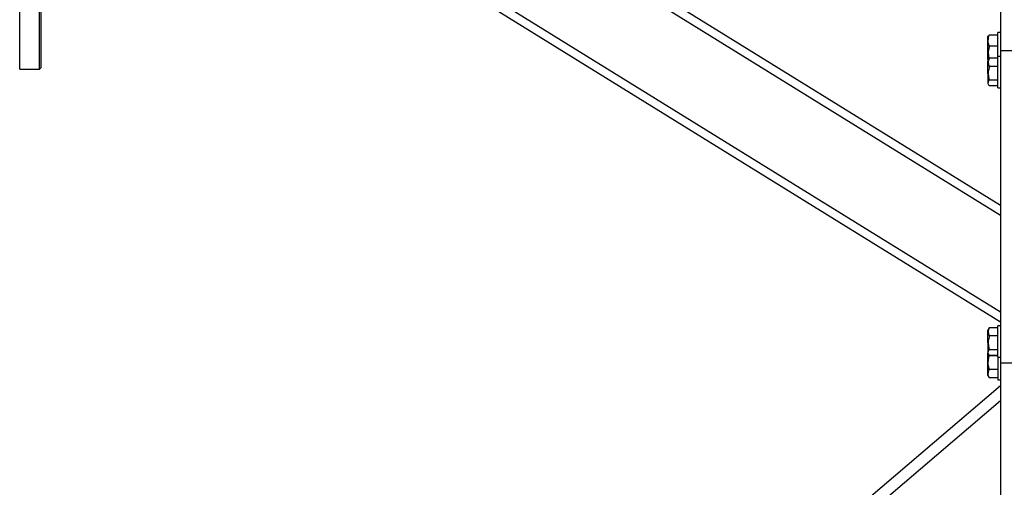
# Model space of a CAD drawing. Header units: millimetres. Extents: x 0 to 841, y 0 to 594.
# Tile 127 of 177: x 377 to 412, y 353 to 370. Entities that reach past the tile are written whole.
import ezdxf

# ---------------------------------------------------------------- set-up
doc = ezdxf.new("R2010")
doc.units = ezdxf.units.MM
doc.layers.add('COTES', color=1, linetype='Continuous')
doc.layers.add('TRAIT-FORT', color=4, linetype='Continuous', lineweight=25)
doc.styles.add('SLDTEXTSTYLE1', font='TXT', dxfattribs={"width": 0.75})
doc.dimstyles.new('SLDDIMSTYLE0', dxfattribs={"dimtxt": 3, "dimasz": 2, "dimexe": 0, "dimexo": 0.0625, "dimgap": 0.75, "dimtad": 1, "dimdec": 0, "dimlfac": 20, "dimrnd": 1e-09, "dimzin": 12, "dimdsep": 46, "dimtxsty": 'SLDTEXTSTYLE1', "dimsah": 1, "dimcen": 0.09, "dimadec": 0, "dimazin": 3, "dimtfac": 1, "dimtdec": 0, "dimtofl": 0, "dimtmove": 0, "dimatfit": 3, "dimfxl": 1, "dimfrac": 2, "dimtolj": 1, "dimtzin": 12, "dimarcsym": 0})

# ---------------------------------------------------------------- blocks, each defined once
blk = doc.blocks.new('_D_10')
at = {"layer": 'COTES', "color": 1, "transparency": 16777216}
for p, q in [((377.437, 559.633), (377.437, 563.998)), ((417.437, 331.888), (417.437, 563.998)), ((377.437, 562.998), (417.437, 562.998))]:
    blk.add_line(p, q, dxfattribs=at)
for points in [[(377.437, 562.998), (379.437, 562.498), (379.437, 563.498)], [(417.437, 562.998), (415.437, 563.498), (415.437, 562.498)]]:
    blk.add_solid(points, dxfattribs=at)
at = {"layer": 'COTES', "color": 1, "transparency": 16777216, "insert": (394.112, 566.865), "char_height": 3, "attachment_point": 1, "style": 'SLDTEXTSTYLE1'}
blk.add_mtext('800', dxfattribs=at)

msp = doc.modelspace()

# ---------------------------------------------------------------- linework, layer by layer
at = {"layer": 'TRAIT-FORT', "color": 4, "linetype": 'Continuous', "lineweight": 25}
for p, q in [((391.87, 375.469), (412.062, 362.988)), ((392.244, 375.591), (412.062, 363.34)), ((412.062, 375.633), (412.062, 368.783)), ((387.881, 374.173), (412.062, 359.226)), ((388.255, 374.295), (412.062, 359.578)), ((377.437, 368.133), (377.437, 370.883)), ((378.137, 368.133), (378.137, 370.251)), ((378.187, 370.251), (378.187, 368.183)), ((412.062, 369.433), (411.962, 369.433)), ((411.962, 369.391), (411.962, 369.433)), ((411.626, 369.311), (411.612, 369.287)), ((411.612, 368.479), (411.612, 369.287)), ((411.962, 369.335), (411.662, 369.335)), ((411.962, 368.583), (411.962, 369.391)), ((411.962, 368.944), (411.662, 368.944)), ((412.562, 368.783), (412.062, 368.783)), ((412.062, 368.783), (412.062, 357.783)), ((411.648, 368.499), (411.612, 368.437)), ((411.612, 368.479), (411.624, 368.458)), ((411.612, 367.991), (411.612, 368.437)), ((411.662, 368.521), (411.65, 368.498)), ((411.962, 368.521), (411.662, 368.521)), ((412.062, 368.583), (411.962, 368.583)), ((411.962, 367.713), (411.962, 368.583)), ((377.437, 368.133), (378.137, 368.133)), ((378.137, 368.133), (378.187, 368.183)), ((411.962, 368.233), (411.662, 368.233)), ((411.612, 367.991), (411.612, 367.629)), ((411.962, 367.745), (411.662, 367.745)), ((411.962, 367.483), (411.962, 367.713)), ((411.612, 367.629), (411.648, 367.567)), ((411.962, 367.545), (411.662, 367.545)), ((411.962, 367.483), (412.062, 367.483)), ((411.662, 359.021), (411.65, 358.998)), ((411.962, 359.021), (411.662, 359.021)), ((412.062, 359.083), (411.962, 359.083)), ((411.962, 358.213), (411.962, 359.083)), ((411.648, 358.999), (411.612, 358.937)), ((411.612, 358.491), (411.612, 358.937)), ((411.962, 358.733), (411.662, 358.733)), ((411.612, 358.491), (411.612, 358.129)), ((411.612, 358.129), (411.648, 358.067)), ((411.612, 357.329), (411.612, 358.129)), ((411.962, 358.245), (411.662, 358.245)), ((411.962, 358.045), (411.662, 358.045)), ((411.962, 358.029), (411.662, 358.029)), ((411.962, 357.983), (411.962, 358.213)), ((411.962, 357.983), (412.062, 357.983)), ((411.962, 357.983), (411.962, 357.183)), ((412.062, 357.783), (412.562, 357.783)), ((412.062, 357.783), (412.062, 347.483)), ((411.612, 357.329), (411.646, 357.271)), ((411.662, 357.246), (411.648, 357.272)), ((411.962, 357.542), (411.662, 357.542)), ((385.062, 333.983), (412.062, 356.983)), ((411.962, 357.246), (411.662, 357.246)), ((411.962, 357.183), (412.062, 357.183)), ((385.679, 333.983), (412.062, 356.458))]:
    msp.add_line(p, q, dxfattribs=at)
for points, knots in [([(411.662, 368.944), (411.651, 368.978), (411.629, 369.046), (411.621, 369.148), (411.633, 369.245), (411.653, 369.305), (411.662, 369.335)], [0, 0, 0, 0, 0.264933, 0.535216, 0.765266, 1, 1, 1, 1]), ([(411.627, 369.311), (411.627, 369.312), (411.627, 369.318), (411.642, 369.326), (411.658, 369.333), (411.662, 369.335)], [0, 0, 0, 0, 0.082166, 0.736981, 1, 1, 1, 1]), ([(411.662, 368.944), (411.651, 368.904), (411.629, 368.825), (411.621, 368.708), (411.632, 368.602), (411.649, 368.54), (411.657, 368.512)], [0, 0, 0, 0, 0.277246, 0.560597, 0.801786, 1, 1, 1, 1]), ([(411.627, 368.455), (411.625, 368.46), (411.622, 368.466), (411.631, 368.473), (411.634, 368.474)], [0, 0, 0, 0, 0.763357, 1, 1, 1, 1]), ([(411.662, 368.521), (411.651, 368.496), (411.629, 368.445), (411.621, 368.371), (411.633, 368.299), (411.653, 368.255), (411.662, 368.233)], [0, 0, 0, 0, 0.264053, 0.53498, 0.765112, 1, 1, 1, 1]), ([(411.662, 368.233), (411.647, 368.171), (411.622, 368.068), (411.624, 367.919), (411.642, 367.819), (411.658, 367.761), (411.662, 367.745)], [0, 0, 0, 0, 0.385542, 0.637508, 0.896512, 1, 1, 1, 1]), ([(411.662, 367.545), (411.651, 367.562), (411.629, 367.597), (411.621, 367.649), (411.633, 367.699), (411.653, 367.729), (411.662, 367.745)], [0, 0, 0, 0, 0.265012, 0.53586, 0.765506, 1, 1, 1, 1]), ([(411.662, 359.021), (411.651, 358.996), (411.629, 358.945), (411.621, 358.871), (411.633, 358.799), (411.653, 358.755), (411.662, 358.733)], [0, 0, 0, 0, 0.264053, 0.534868, 0.765112, 1, 1, 1, 1]), ([(411.662, 358.733), (411.647, 358.671), (411.622, 358.568), (411.624, 358.419), (411.642, 358.319), (411.658, 358.261), (411.662, 358.245)], [0, 0, 0, 0, 0.385542, 0.637508, 0.896512, 1, 1, 1, 1]), ([(411.662, 357.542), (411.647, 357.604), (411.622, 357.707), (411.624, 357.855), (411.642, 357.955), (411.658, 358.013), (411.662, 358.029)], [0, 0, 0, 0, 0.385424, 0.637615, 0.89649, 1, 1, 1, 1]), ([(411.662, 358.045), (411.651, 358.062), (411.629, 358.097), (411.621, 358.149), (411.633, 358.199), (411.653, 358.229), (411.662, 358.245)], [0, 0, 0, 0, 0.264956, 0.535825, 0.765488, 1, 1, 1, 1]), ([(411.629, 358.1), (411.631, 358.091), (411.635, 358.067), (411.652, 358.044), (411.662, 358.029)], [0, 0, 0, 0, 0.371591, 1, 1, 1, 1]), ([(411.662, 357.246), (411.651, 357.272), (411.629, 357.324), (411.621, 357.401), (411.633, 357.474), (411.653, 357.519), (411.662, 357.542)], [0, 0, 0, 0, 0.265384, 0.535215, 0.765228, 1, 1, 1, 1])]:
    msp.add_open_spline(points, degree=3, knots=knots, dxfattribs=at)

# ---------------------------------------------------------------- dimensions: what is measured, and where the dimension line sits
at = {"layer": 'COTES', "color": 1}
dim = msp.add_linear_dim(base=(417.437, 562.998), p1=(377.437, 558.633), p2=(417.437, 330.888), angle=0, dimstyle='SLDDIMSTYLE0', dxfattribs=at)
dim.commit()
dim.dimension.update_dxf_attribs({"geometry": '_D_10', "text_midpoint": (397.437, 562.998), "dimtype": 160})

doc.saveas('drawing.dxf')
